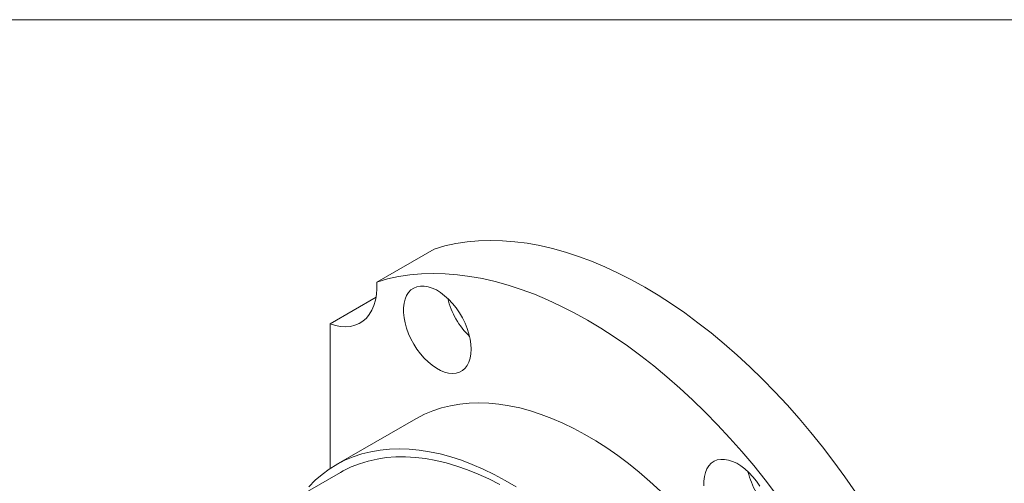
# Model space of a CAD drawing. Header units: inches. Extents: x 0.1 to 10.9, y 0 to 8.5.
# Tile 11 of 12: x 7.903 to 9.424, y 7.734 to 8.451. Entities that reach past the tile are written whole.
import ezdxf

# ---------------------------------------------------------------- set-up
doc = ezdxf.new("R2010")
doc.units = ezdxf.units.IN
doc.header["$MEASUREMENT"] = 0

msp = doc.modelspace()

# ---------------------------------------------------------------- linework, layer by layer
at = {"color": 7, "linetype": 'Continuous', "lineweight": 0}
for p, q in [((0.0622, 8.4506), (10.9445, 8.4506)), ((8.4545, 8.0452), (8.5429, 8.0962)), ((8.3822, 7.9806), (8.4532, 8.0216)), ((8.3822, 7.7569), (8.3822, 7.9806)), ((8.5145, 7.8336), (8.3914, 7.7626)), ((8.3982, 7.7509), (8.3168, 7.704))]:
    msp.add_line(p, q, dxfattribs=at)
at = {"color": 7, "linetype": 'Continuous', "lineweight": 0, "flags": 128}
for points in [[(8.5429, 8.0962), (8.5594, 8.1009), (8.5764, 8.1046), (8.5938, 8.1072), (8.6117, 8.1088), (8.6299, 8.1094), (8.6485, 8.109), (8.6674, 8.1075), (8.6866, 8.105), (8.7061, 8.1015), (8.7258, 8.0969), (8.7458, 8.0913), (8.7659, 8.0848), (8.7862, 8.0772), (8.8066, 8.0686), (8.8271, 8.0591), (8.8477, 8.0486), (8.8683, 8.0372), (8.8889, 8.0248), (8.9095, 8.0116), (8.93, 7.9974), (8.9504, 7.9824), (8.9707, 7.9665), (8.9909, 7.9499), (9.0108, 7.9324), (9.0305, 7.9142), (9.05, 7.8952), (9.0693, 7.8755), (9.0882, 7.8552), (9.1068, 7.8341), (9.125, 7.8125), (9.1428, 7.7903), (9.1602, 7.7675), (9.1772, 7.7442), (9.1937, 7.7205)], [(8.3822, 7.9806), (8.3905, 7.9781), (8.3986, 7.9766), (8.4063, 7.9761), (8.4137, 7.9767), (8.4207, 7.9784), (8.4272, 7.9811), (8.4331, 7.9848), (8.4383, 7.9895), (8.4429, 7.9951), (8.4468, 8.0017), (8.4499, 8.009), (8.4523, 8.0171), (8.4539, 8.0259), (8.4546, 8.0353), (8.4545, 8.0452)], [(8.4545, 8.0452), (8.471, 8.0499), (8.488, 8.0535), (8.5054, 8.0562), (8.5233, 8.0578), (8.5415, 8.0584), (8.5601, 8.058), (8.579, 8.0565), (8.5982, 8.054), (8.6177, 8.0504), (8.6374, 8.0459), (8.6574, 8.0403), (8.6775, 8.0337), (8.6978, 8.0262), (8.7182, 8.0176), (8.7388, 8.0081), (8.7593, 7.9976), (8.7799, 7.9862), (8.8005, 7.9738), (8.8211, 7.9605), (8.8416, 7.9464), (8.862, 7.9314), (8.8823, 7.9155), (8.9025, 7.8988), (8.9224, 7.8814), (8.9422, 7.8631), (8.9617, 7.8442), (8.9809, 7.8245), (8.9998, 7.8041), (9.0184, 7.7831), (9.0366, 7.7615), (9.0544, 7.7393), (9.0719, 7.7165)], [(8.6003, 7.9413), (8.5999, 7.949), (8.5987, 7.957), (8.5968, 7.9652), (8.5941, 7.9735), (8.5907, 7.9818), (8.5867, 7.9899), (8.582, 7.9978), (8.5769, 8.0052), (8.5713, 8.0122), (8.5654, 8.0185), (8.5592, 8.0241), (8.5528, 8.0289), (8.5464, 8.0329), (8.54, 8.0359), (8.5337, 8.0379), (8.5276, 8.0389), (8.5218, 8.039), (8.5165, 8.0379), (8.5116, 8.0359), (8.5072, 8.0329), (8.5035, 8.029), (8.5005, 8.0242), (8.4981, 8.0186), (8.4966, 8.0123), (8.4958, 8.0054), (8.4958, 7.998), (8.4966, 7.9901), (8.4981, 7.982), (8.5005, 7.9737), (8.5035, 7.9654), (8.5072, 7.9572), (8.5116, 7.9492), (8.5165, 7.9415), (8.5218, 7.9343), (8.5276, 7.9277), (8.5337, 7.9217), (8.54, 7.9165), (8.5464, 7.9121), (8.5528, 7.9086), (8.5592, 7.906), (8.5654, 7.9045), (8.5713, 7.904), (8.5769, 7.9045), (8.582, 7.906), (8.5867, 7.9085), (8.5907, 7.912), (8.5941, 7.9163), (8.5968, 7.9215), (8.5987, 7.9275), (8.5999, 7.9341), (8.6003, 7.9413)], [(8.5145, 7.8336), (8.5159, 7.8345), (8.5283, 7.8408), (8.5411, 7.8462), (8.5545, 7.8506), (8.5683, 7.8541), (8.5825, 7.8565), (8.5971, 7.858), (8.6121, 7.8585), (8.6275, 7.858), (8.6431, 7.8565), (8.6591, 7.854), (8.6753, 7.8506), (8.6917, 7.8461), (8.7082, 7.8407), (8.725, 7.8344), (8.7418, 7.8271), (8.7587, 7.8189), (8.7757, 7.8098), (8.7927, 7.7997), (8.8096, 7.7888), (8.8265, 7.7771), (8.8433, 7.7646), (8.8599, 7.7512), (8.8764, 7.7371), (8.8927, 7.7222)], [(8.3492, 7.7288), (8.3592, 7.7388), (8.3699, 7.748), (8.3811, 7.7562), (8.3929, 7.7634), (8.4052, 7.7698), (8.4181, 7.7752), (8.4314, 7.7796), (8.4452, 7.783), (8.4594, 7.7855), (8.4741, 7.787), (8.4891, 7.7875), (8.5044, 7.787), (8.5201, 7.7855), (8.536, 7.783), (8.5522, 7.7795), (8.5686, 7.7751), (8.5852, 7.7697), (8.6019, 7.7634), (8.6188, 7.7561), (8.6357, 7.7479), (8.6527, 7.7387), (8.6696, 7.7287)], [(8.6443, 7.7323), (8.6276, 7.7409), (8.6109, 7.7485), (8.5943, 7.7552), (8.5778, 7.7609), (8.5615, 7.7657), (8.5454, 7.7695), (8.5296, 7.7724), (8.514, 7.7742), (8.4987, 7.7751), (8.4837, 7.7749), (8.4691, 7.7738), (8.4549, 7.7717), (8.4411, 7.7686), (8.4278, 7.7645), (8.415, 7.7594), (8.4026, 7.7534), (8.3982, 7.7509)], [(9.0459, 7.73), (9.0408, 7.7374), (9.0352, 7.7444), (9.0293, 7.7507), (9.0231, 7.7563), (9.0167, 7.7611), (9.0103, 7.7651), (9.0038, 7.7681), (8.9975, 7.7701), (8.9915, 7.7712), (8.9857, 7.7712), (8.9803, 7.7702), (8.9754, 7.7682), (8.9711, 7.7652), (8.9674, 7.7612), (8.9643, 7.7564), (8.962, 7.7508), (8.9604, 7.7445), (8.9596, 7.7376), (8.9596, 7.7302)]]:
    msp.add_lwpolyline(points, dxfattribs=at)
at = {"color": 7, "linetype": 'Continuous', "lineweight": 0}
for centre in [(8.6829, 8.0494), (9.1467, 7.7816)]:
    msp.add_arc(centre, 0.1226, 193.9204, 226.0742, dxfattribs=at)

doc.saveas('drawing.dxf')
